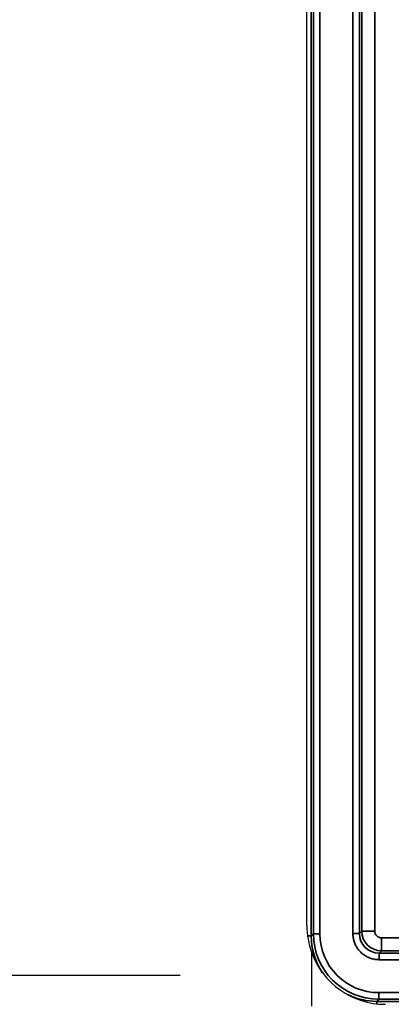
# Model space of a CAD drawing. Header units: millimetres. Extents: x -6858 to 6858, y -375 to 4365.
# Tile 48 of 97: x 1278 to 1307, y 2171 to 2246. Entities that reach past the tile are written whole.
import ezdxf

# ---------------------------------------------------------------- set-up
doc = ezdxf.new("R2010")
doc.units = ezdxf.units.MM
doc.header["$LTSCALE"] = 15
for name, color, linetype, lineweight in [('_Sichtbarkanten', 7, 'Continuous', 25), ('Bemaßung (ISO)', 7, 'Continuous', 25), ('Sichtbar schmal (ISO)', 7, 'Continuous', 35)]:
    doc.layers.add(name, color=color, linetype=linetype, lineweight=lineweight)
doc.styles.add('Notiztext (ISO)', font='verdana.ttf')
doc.dimstyles.new('wedi USA', dxfattribs={"dimscale": 15, "dimtxt": 2.5, "dimasz": 4, "dimexe": 2, "dimexo": 0.8, "dimgap": 0.3, "dimtad": 1, "dimdec": 1, "dimrnd": 1e-08, "dimtxsty": 'Notiztext (ISO)', "dimcen": 0.09, "dimclrd": 7, "dimclre": 7, "dimclrt": 256, "dimadec": 0, "dimazin": 2, "dimtfac": 0.6, "dimtmove": 0, "dimatfit": 3, "dimfxl": 1, "dimtolj": 1, "dimlwd": -1, "dimlwe": -1, "dimarcsym": 0})

# ---------------------------------------------------------------- blocks, each defined once
blk = doc.blocks.new('*D112')
at = {"layer": 'Bemaßung (ISO)', "color": 7, "transparency": 16777216}
for p, q in [((1288.353, 2723.771), (847.842, 2723.771)), ((877.842, 2021.771), (877.842, 2663.771)), ((1166.453, 1961.771), (847.842, 1961.771))]:
    blk.add_line(p, q, dxfattribs=at)
for points in [[(867.842, 2663.771), (887.842, 2663.771), (877.842, 2723.771)], [(867.842, 2021.771), (887.842, 2021.771), (877.842, 1961.771)]]:
    blk.add_solid(points, dxfattribs=at)
at = {"layer": 'Defpoints', "color": 0, "transparency": 16777216}
for p in [(877.842, 2723.771), (1300.353, 2723.771), (1178.453, 1961.771)]:
    blk.add_point(p, dxfattribs=at)
at = {"layer": 'Bemaßung (ISO)', "transparency": 16777216, "insert": (824.282, 2220.524), "char_height": 37.5, "attachment_point": 1, "rotation": 90, "style": 'Notiztext (ISO)'}
blk.add_mtext('\\A1;762 [30]"', dxfattribs=at)
blk = doc.blocks.new('*D115')
at = {"layer": 'Bemaßung (ISO)', "color": 7, "transparency": 16777216}
for p, q in [((1293.862, 3273.062), (972.583, 3273.062)), ((1002.583, 2233.267), (1002.583, 3213.062)), ((1290.675, 2173.267), (972.583, 2173.267))]:
    blk.add_line(p, q, dxfattribs=at)
for points in [[(992.583, 3213.062), (1012.583, 3213.062), (1002.583, 3273.062)], [(992.583, 2233.267), (1012.583, 2233.267), (1002.583, 2173.267)]]:
    blk.add_solid(points, dxfattribs=at)
at = {"layer": 'Defpoints', "color": 0, "transparency": 16777216}
for p in [(1002.583, 3273.062), (1305.862, 3273.062), (1302.675, 2173.267)]:
    blk.add_point(p, dxfattribs=at)
at = {"layer": 'Bemaßung (ISO)', "transparency": 16777216, "insert": (949.023, 2506.74), "char_height": 37.5, "attachment_point": 1, "rotation": 90, "style": 'Notiztext (ISO)'}
blk.add_mtext('\\A1;1099,8 [43 1/4]"', dxfattribs=at)

msp = doc.modelspace()

# ---------------------------------------------------------------- linework, layer by layer
at = {"layer": '_Sichtbarkanten'}
for p, q in [((1300.353, 2177.071), (1300.353, 3270.471)), ((1300.703, 2175.051), (1300.703, 2170.921))]:
    msp.add_line(p, q, dxfattribs=at)
for start, end in [(180, 199.66664), (199.66664, 270)]:
    msp.add_arc((1306.353, 2177.071), 6, start, end, dxfattribs=at)
at = {"layer": 'Sichtbar schmal (ISO)'}
for p, q in [((1300.679, 3271.246), (1300.679, 2176.295)), ((1300.845, 2176.461), (1300.845, 3271.08)), ((1301.345, 3271.08), (1301.345, 2176.461)), ((1303.862, 2176.479), (1303.862, 3271.062)), ((1304.362, 3271.062), (1304.362, 2176.479)), ((1304.536, 2176.653), (1304.578, 2636.271)), ((1305.578, 2636.27), (1305.536, 2176.648)), ((1300.845, 2176.461), (1300.679, 2176.295)), ((1301.345, 2176.461), (1300.845, 2176.461)), ((1304.362, 2176.479), (1303.862, 2176.479)), ((1304.362, 2176.479), (1304.536, 2176.653)), ((1300.679, 2176.295), (1300.404, 2176.295)), ((1306.036, 2176.148), (1306.036, 2175.153)), ((1306.036, 2176.148), (1307.581, 2176.148)), ((1305.862, 2174.979), (1306.036, 2175.153)), ((1305.862, 2174.979), (1355.845, 2174.979)), ((1305.862, 2174.979), (1305.862, 2174.479)), ((1306.036, 2175.153), (1307.581, 2175.153)), ((1305.862, 2174.479), (1355.845, 2174.479)), ((1305.844, 2171.962), (1355.863, 2171.962)), ((1305.844, 2171.962), (1305.844, 2171.462)), ((1305.844, 2171.462), (1305.678, 2171.296)), ((1305.678, 2171.296), (1356.029, 2171.296)), ((1305.678, 2171.296), (1305.678, 2171.109)), ((1305.844, 2171.462), (1355.863, 2171.462))]:
    msp.add_line(p, q, dxfattribs=at)
for centre, major_axis, ratio, start_param, end_param in [((1305.845, 2176.463), (-3.536, -3.536), 0.999756, 5.497939, 7.068431), ((1305.845, 2176.462), (-3.17, -3.195), 0.999753, 5.494038, 7.064611), ((1305.862, 2176.48), (-1.061, -1.061), 0.999492, 5.4979, 7.068391), ((1306.036, 2176.653), (0.971, -1.143), 0.999883, 4.008053, 5.578591), ((1305.536, 2176.653), (-1, 0), 0.005236, 0.017454, 1.570797), ((1306.036, 2176.648), (-0.5, 0), 0.999986, 0, 1.571035), ((1305.68, 2176.297), (-3.537, -3.537), 0.999574, 5.497939, 6.094794), ((1305.68, 2176.297), (-3.537, -3.537), 0.999574, 0.325724, 0.785246)]:
    msp.add_ellipse(centre, major_axis=major_axis, ratio=ratio, start_param=start_param, end_param=end_param, dxfattribs=at)
msp.add_open_spline([(1303.862, 2176.479), (1303.862, 2176.376), (1303.878, 2176.172), (1303.95, 2175.865), (1304.071, 2175.57), (1304.237, 2175.299), (1304.441, 2175.06), (1304.679, 2174.856), (1304.949, 2174.69), (1305.243, 2174.568), (1305.552, 2174.495), (1305.758, 2174.479), (1305.862, 2174.479)], degree=3, dxfattribs=at)

# ---------------------------------------------------------------- dimensions: what is measured, and where the dimension line sits
at = {"layer": 'Bemaßung (ISO)', "color": 7}
for base, p1, p2, picture, middle in [((1002.583, 3273.062), (1302.675, 2173.267), (1305.862, 3273.062), '*D115', (1002.583, 2723.165)), ((877.842, 2723.771), (1178.453, 1961.771), (1300.353, 2723.771), '*D112', (877.842, 2342.771))]:
    dim = msp.add_linear_dim(base=base, p1=p1, p2=p2, angle=90, text='<>"', dimstyle='wedi USA', override={"dimgap": 0.3, "dimdec": 1, "dimtol": 0, "dimlim": 0, "dimtp": 0, "dimtm": 0, "dimtdec": 2, "dimtofl": 0, "dimatfit": 1}, dxfattribs=at)
    dim.commit()
    dim.dimension.update_dxf_attribs({"geometry": picture, "text_midpoint": middle, "dimtype": 160})

doc.saveas('drawing.dxf')
